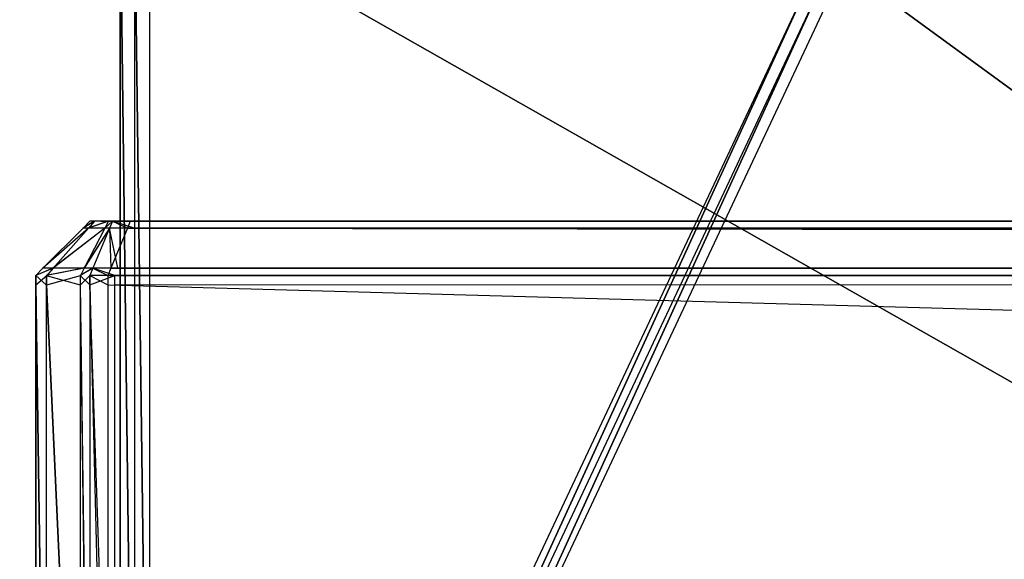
# Model space of a CAD drawing. Extents: x 0 to 0.996, y -0.498 to 0.
# Tile 5 of 101: x 0.012 to 0.03, y -0.488 to -0.478. Entities that reach past the tile are written whole.
import ezdxf

# ---------------------------------------------------------------- set-up
doc = ezdxf.new("R2010")
doc.units = 0
for name, color, linetype in [('L10_FRONT_FINION_2___REPLACEMTF', 7, 'CONTINUOUS'), ('L11_FRONT_FINION_1___REPLACEMTF', 7, 'CONTINUOUS'), ('L22_REGALELEMENT_0___REPLACEMTF', 7, 'CONTINUOUS'), ('L31_KORPUS3_2___REPLACEMTFOREMP', 7, 'CONTINUOUS')]:
    doc.layers.add(name, color=color, linetype=linetype)

msp = doc.modelspace()

# ---------------------------------------------------------------- linework, layer by layer
at = {"layer": 'L10_FRONT_FINION_2___REPLACEMTF', "color": 250}
for points, invisible_edges in [([(0.012927, -0.481792, 0.58601), (0.013128, -0.481792, 0.585543), (0.012927, -0.481792, 0.585543), (0.012927, -0.481792, 0.58601)], 13), ([(0.013128, -0.481792, 0.585543), (0.012927, -0.481792, 0.58601), (0.013128, -0.481792, 0.585811), (0.013128, -0.481792, 0.585543)], 14), ([(0.012927, -0.481792, 0.58601), (0.01315, -0.481792, 0.585948), (0.013128, -0.481792, 0.585811), (0.012927, -0.481792, 0.58601)], 13), ([(0.01315, -0.481792, 0.585948), (0.012927, -0.481792, 0.58601), (0.013007, -0.481792, 0.58609), (0.01315, -0.481792, 0.585948)], 14), ([(0.012927, -0.481792, 0.349421), (0.013128, -0.481792, 0.349126), (0.012927, -0.481792, 0.348911), (0.012927, -0.481792, 0.349421)], 13), ([(0.013128, -0.481792, 0.349126), (0.012927, -0.481792, 0.349421), (0.013128, -0.481792, 0.349421), (0.013128, -0.481792, 0.349126)], 14), ([(0.012927, -0.481792, 0.585543), (0.013128, -0.481792, 0.349421), (0.012927, -0.481792, 0.349421), (0.012927, -0.481792, 0.585543)], 13), ([(0.013128, -0.481792, 0.349421), (0.012927, -0.481792, 0.585543), (0.013128, -0.481792, 0.585543), (0.013128, -0.481792, 0.349421)], 14), ([(0.012927, -0.481792, 0.348911), (0.013154, -0.481792, 0.348969), (0.013012, -0.481792, 0.348826), (0.012927, -0.481792, 0.348911)], 13), ([(0.013154, -0.481792, 0.348969), (0.012927, -0.481792, 0.348911), (0.013128, -0.481792, 0.349126), (0.013154, -0.481792, 0.348969)], 14), ([(0.013007, -0.481792, 0.58609), (0.013409, -0.481792, 0.586207), (0.01315, -0.481792, 0.585948), (0.013007, -0.481792, 0.58609)], 13), ([(0.013409, -0.481792, 0.586207), (0.013007, -0.481792, 0.58609), (0.013266, -0.481792, 0.586349), (0.013409, -0.481792, 0.586207)], 14), ([(0.013012, -0.481792, 0.348826), (0.013411, -0.481792, 0.348712), (0.013269, -0.481792, 0.348569), (0.013012, -0.481792, 0.348826)], 13), ([(0.013411, -0.481792, 0.348712), (0.013012, -0.481792, 0.348826), (0.013154, -0.481792, 0.348969), (0.013411, -0.481792, 0.348712)], 14), ([(0.498, -0.481792, 0.586222), (0.013154, -0.481792, 0.348969), (0.013128, -0.481792, 0.349126), (0.498, -0.481792, 0.586222)], 13), ([(0.498, -0.481792, 0.586222), (0.013128, -0.481792, 0.349126), (0.013128, -0.481792, 0.349421), (0.498, -0.481792, 0.586222)], 10), ([(0.498, -0.481792, 0.586222), (0.013128, -0.481792, 0.349421), (0.013128, -0.481792, 0.585543), (0.498, -0.481792, 0.586222)], 13), ([(0.498, -0.481792, 0.586222), (0.013128, -0.481792, 0.585543), (0.013128, -0.481792, 0.585811), (0.498, -0.481792, 0.586222)], 10), ([(0.498, -0.481792, 0.586222), (0.013128, -0.481792, 0.585811), (0.01315, -0.481792, 0.585948), (0.498, -0.481792, 0.586222)], 15), ([(0.498, -0.481792, 0.586222), (0.01315, -0.481792, 0.585948), (0.013409, -0.481792, 0.586207), (0.498, -0.481792, 0.586222)], 15), ([(0.498, -0.481792, 0.586222), (0.013411, -0.481792, 0.348712), (0.013154, -0.481792, 0.348969), (0.498, -0.481792, 0.586222)], 10), ([(0.013266, -0.481792, 0.586349), (0.013497, -0.481792, 0.586222), (0.013409, -0.481792, 0.586207), (0.013266, -0.481792, 0.586349)], 13), ([(0.013497, -0.481792, 0.586222), (0.013266, -0.481792, 0.586349), (0.013341, -0.481792, 0.586424), (0.013497, -0.481792, 0.586222)], 14), ([(0.013269, -0.481792, 0.348569), (0.013578, -0.481792, 0.348699), (0.013341, -0.481792, 0.348497), (0.013269, -0.481792, 0.348569)], 13), ([(0.013578, -0.481792, 0.348699), (0.013269, -0.481792, 0.348569), (0.013411, -0.481792, 0.348712), (0.013578, -0.481792, 0.348699)], 14), ([(0.013341, -0.481792, 0.586424), (0.013672, -0.481792, 0.586222), (0.013497, -0.481792, 0.586222), (0.013341, -0.481792, 0.586424)], 13), ([(0.013672, -0.481792, 0.586222), (0.013341, -0.481792, 0.586424), (0.013672, -0.481792, 0.586424), (0.013672, -0.481792, 0.586222)], 14), ([(0.013578, -0.481792, 0.348699), (0.013798, -0.481792, 0.348497), (0.013341, -0.481792, 0.348497), (0.013578, -0.481792, 0.348699)], 13), ([(0.498, -0.481792, 0.586222), (0.013409, -0.481792, 0.586207), (0.013497, -0.481792, 0.586222), (0.498, -0.481792, 0.586222)], 15), ([(0.013411, -0.481792, 0.348712), (0.013798, -0.481792, 0.348699), (0.013578, -0.481792, 0.348699), (0.013411, -0.481792, 0.348712)], 13), ([(0.013798, -0.481792, 0.348699), (0.013411, -0.481792, 0.348712), (0.498, -0.481792, 0.348699), (0.013798, -0.481792, 0.348699)], 10), ([(0.498, -0.481792, 0.348699), (0.013411, -0.481792, 0.348712), (0.498, -0.481792, 0.586222), (0.498, -0.481792, 0.348699)], 13), ([(0.498, -0.481792, 0.586222), (0.013497, -0.481792, 0.586222), (0.013672, -0.481792, 0.586222), (0.498, -0.481792, 0.586222)], 15), ([(0.013798, -0.481792, 0.348497), (0.013578, -0.481792, 0.348699), (0.013798, -0.481792, 0.348699), (0.013798, -0.481792, 0.348497)], 14), ([(0.013672, -0.481792, 0.586424), (0.498, -0.481792, 0.586222), (0.013672, -0.481792, 0.586222), (0.013672, -0.481792, 0.586424)], 13), ([(0.498, -0.481792, 0.586222), (0.013672, -0.481792, 0.586424), (0.498, -0.481792, 0.586424), (0.498, -0.481792, 0.586222)], 14), ([(0.013798, -0.481792, 0.348699), (0.498, -0.481792, 0.348497), (0.013798, -0.481792, 0.348497), (0.013798, -0.481792, 0.348699)], 13), ([(0.498, -0.481792, 0.348497), (0.013798, -0.481792, 0.348699), (0.498, -0.481792, 0.348699), (0.498, -0.481792, 0.348497)], 14)]:
    msp.add_3dface(points, dxfattribs=dict(at, invisible_edges=invisible_edges))
at = {"layer": 'L11_FRONT_FINION_1___REPLACEMTF', "color": 8}
for points, invisible_edges in [([(0.012799, -0.481919, 0.348858), (0.013012, -0.481792, 0.348826), (0.012899, -0.481919, 0.348758), (0.012799, -0.481919, 0.348858)], 13), ([(0.013012, -0.481792, 0.348826), (0.012799, -0.481919, 0.348858), (0.012927, -0.481792, 0.348911), (0.013012, -0.481792, 0.348826)], 14), ([(0.012799, -0.481919, 0.585595), (0.012927, -0.481792, 0.349421), (0.012799, -0.481919, 0.349369), (0.012799, -0.481919, 0.585595)], 13), ([(0.012927, -0.481792, 0.349421), (0.012799, -0.481919, 0.585595), (0.012927, -0.481792, 0.585543), (0.012927, -0.481792, 0.349421)], 14), ([(0.012799, -0.481919, 0.349369), (0.012927, -0.481792, 0.348911), (0.012799, -0.481919, 0.348858), (0.012799, -0.481919, 0.349369)], 13), ([(0.012927, -0.481792, 0.348911), (0.012799, -0.481919, 0.349369), (0.012927, -0.481792, 0.349421), (0.012927, -0.481792, 0.348911)], 14), ([(0.012799, -0.481919, 0.586063), (0.013007, -0.481792, 0.58609), (0.012927, -0.481792, 0.58601), (0.012799, -0.481919, 0.586063)], 13), ([(0.013007, -0.481792, 0.58609), (0.012799, -0.481919, 0.586063), (0.012894, -0.481919, 0.586158), (0.013007, -0.481792, 0.58609)], 14), ([(0.012799, -0.481919, 0.585595), (0.012927, -0.481792, 0.58601), (0.012927, -0.481792, 0.585543), (0.012799, -0.481919, 0.585595)], 13), ([(0.012927, -0.481792, 0.58601), (0.012799, -0.481919, 0.585595), (0.012799, -0.481919, 0.586063), (0.012927, -0.481792, 0.58601)], 14), ([(0.012894, -0.481919, 0.586158), (0.013266, -0.481792, 0.586349), (0.013007, -0.481792, 0.58609), (0.012894, -0.481919, 0.586158)], 13), ([(0.013266, -0.481792, 0.586349), (0.012894, -0.481919, 0.586158), (0.0132, -0.481919, 0.586463), (0.013266, -0.481792, 0.586349)], 14), ([(0.012899, -0.481919, 0.348758), (0.013269, -0.481792, 0.348569), (0.013203, -0.481919, 0.348455), (0.012899, -0.481919, 0.348758)], 13), ([(0.013269, -0.481792, 0.348569), (0.012899, -0.481919, 0.348758), (0.013012, -0.481792, 0.348826), (0.013269, -0.481792, 0.348569)], 14), ([(0.0132, -0.481919, 0.586463), (0.013341, -0.481792, 0.586424), (0.013266, -0.481792, 0.586349), (0.0132, -0.481919, 0.586463)], 13), ([(0.013341, -0.481792, 0.586424), (0.0132, -0.481919, 0.586463), (0.013288, -0.481919, 0.586551), (0.013341, -0.481792, 0.586424)], 14), ([(0.013203, -0.481919, 0.348455), (0.013341, -0.481792, 0.348497), (0.013288, -0.481919, 0.34837), (0.013203, -0.481919, 0.348455)], 13), ([(0.013341, -0.481792, 0.348497), (0.013203, -0.481919, 0.348455), (0.013269, -0.481792, 0.348569), (0.013341, -0.481792, 0.348497)], 14), ([(0.013341, -0.481792, 0.348497), (0.013746, -0.481919, 0.34837), (0.013288, -0.481919, 0.34837), (0.013341, -0.481792, 0.348497)], 13), ([(0.013619, -0.481919, 0.586551), (0.013341, -0.481792, 0.586424), (0.013288, -0.481919, 0.586551), (0.013619, -0.481919, 0.586551)], 13), ([(0.013746, -0.481919, 0.34837), (0.013341, -0.481792, 0.348497), (0.013798, -0.481792, 0.348497), (0.013746, -0.481919, 0.34837)], 14), ([(0.013341, -0.481792, 0.586424), (0.013619, -0.481919, 0.586551), (0.013672, -0.481792, 0.586424), (0.013341, -0.481792, 0.586424)], 14), ([(0.498, -0.481919, 0.586551), (0.013672, -0.481792, 0.586424), (0.013619, -0.481919, 0.586551), (0.498, -0.481919, 0.586551)], 13), ([(0.013672, -0.481792, 0.586424), (0.498, -0.481919, 0.586551), (0.498, -0.481792, 0.586424), (0.013672, -0.481792, 0.586424)], 14), ([(0.013798, -0.481792, 0.348497), (0.498, -0.481919, 0.34837), (0.013746, -0.481919, 0.34837), (0.013798, -0.481792, 0.348497)], 13), ([(0.498, -0.481919, 0.34837), (0.013798, -0.481792, 0.348497), (0.498, -0.481792, 0.348497), (0.498, -0.481919, 0.34837)], 14), ([(0.012059, -0.482659, 0.348552), (0.012899, -0.481919, 0.348758), (0.012249, -0.482659, 0.348363), (0.012059, -0.482659, 0.348552)], 13), ([(0.012899, -0.481919, 0.348758), (0.012059, -0.482659, 0.348552), (0.012799, -0.481919, 0.348858), (0.012899, -0.481919, 0.348758)], 14), ([(0.012799, -0.481919, 0.585595), (0.012059, -0.482659, 0.349063), (0.012059, -0.482659, 0.585901), (0.012799, -0.481919, 0.585595)], 13), ([(0.012059, -0.482659, 0.349063), (0.012799, -0.481919, 0.585595), (0.012799, -0.481919, 0.349369), (0.012059, -0.482659, 0.349063)], 14), ([(0.012799, -0.481919, 0.349369), (0.012059, -0.482659, 0.348552), (0.012059, -0.482659, 0.349063), (0.012799, -0.481919, 0.349369)], 13), ([(0.012059, -0.482659, 0.348552), (0.012799, -0.481919, 0.349369), (0.012799, -0.481919, 0.348858), (0.012059, -0.482659, 0.348552)], 14), ([(0.012059, -0.482659, 0.586369), (0.012894, -0.481919, 0.586158), (0.012799, -0.481919, 0.586063), (0.012059, -0.482659, 0.586369)], 13), ([(0.012894, -0.481919, 0.586158), (0.012059, -0.482659, 0.586369), (0.012239, -0.482659, 0.586548), (0.012894, -0.481919, 0.586158)], 14), ([(0.012799, -0.481919, 0.586063), (0.012059, -0.482659, 0.585901), (0.012059, -0.482659, 0.586369), (0.012799, -0.481919, 0.586063)], 13), ([(0.012059, -0.482659, 0.585901), (0.012799, -0.481919, 0.586063), (0.012799, -0.481919, 0.585595), (0.012059, -0.482659, 0.585901)], 14), ([(0.012239, -0.482659, 0.586548), (0.0132, -0.481919, 0.586463), (0.012894, -0.481919, 0.586158), (0.012239, -0.482659, 0.586548)], 13), ([(0.0132, -0.481919, 0.586463), (0.012239, -0.482659, 0.586548), (0.012816, -0.482659, 0.587124), (0.0132, -0.481919, 0.586463)], 14), ([(0.012249, -0.482659, 0.348363), (0.013203, -0.481919, 0.348455), (0.012821, -0.482659, 0.347791), (0.012249, -0.482659, 0.348363)], 13), ([(0.013203, -0.481919, 0.348455), (0.012249, -0.482659, 0.348363), (0.012899, -0.481919, 0.348758), (0.013203, -0.481919, 0.348455)], 14), ([(0.012816, -0.482659, 0.587124), (0.013288, -0.481919, 0.586551), (0.0132, -0.481919, 0.586463), (0.012816, -0.482659, 0.587124)], 13), ([(0.013288, -0.481919, 0.586551), (0.012816, -0.482659, 0.587124), (0.012982, -0.482659, 0.58729), (0.013288, -0.481919, 0.586551)], 14), ([(0.012821, -0.482659, 0.347791), (0.013288, -0.481919, 0.34837), (0.012982, -0.482659, 0.347631), (0.012821, -0.482659, 0.347791)], 13), ([(0.013288, -0.481919, 0.34837), (0.012821, -0.482659, 0.347791), (0.013203, -0.481919, 0.348455), (0.013288, -0.481919, 0.34837)], 14), ([(0.013288, -0.481919, 0.34837), (0.01344, -0.482659, 0.347631), (0.012982, -0.482659, 0.347631), (0.013288, -0.481919, 0.34837)], 13), ([(0.013313, -0.482659, 0.58729), (0.013288, -0.481919, 0.586551), (0.012982, -0.482659, 0.58729), (0.013313, -0.482659, 0.58729)], 13), ([(0.01344, -0.482659, 0.347631), (0.013288, -0.481919, 0.34837), (0.013746, -0.481919, 0.34837), (0.01344, -0.482659, 0.347631)], 14), ([(0.013288, -0.481919, 0.586551), (0.013313, -0.482659, 0.58729), (0.013619, -0.481919, 0.586551), (0.013288, -0.481919, 0.586551)], 14), ([(0.498, -0.482659, 0.58729), (0.013619, -0.481919, 0.586551), (0.013313, -0.482659, 0.58729), (0.498, -0.482659, 0.58729)], 13), ([(0.013746, -0.481919, 0.34837), (0.498, -0.482659, 0.347631), (0.01344, -0.482659, 0.347631), (0.013746, -0.481919, 0.34837)], 13), ([(0.013619, -0.481919, 0.586551), (0.498, -0.482659, 0.58729), (0.498, -0.481919, 0.586551), (0.013619, -0.481919, 0.586551)], 14), ([(0.498, -0.482659, 0.347631), (0.013746, -0.481919, 0.34837), (0.498, -0.481919, 0.34837), (0.498, -0.482659, 0.347631)], 14), ([(0.011927, -0.482792, 0.585955), (0.012059, -0.482659, 0.586369), (0.012059, -0.482659, 0.585901), (0.011927, -0.482792, 0.585955)], 13), ([(0.012059, -0.482659, 0.586369), (0.011927, -0.482792, 0.585955), (0.011927, -0.482792, 0.586424), (0.012059, -0.482659, 0.586369)], 14), ([(0.011927, -0.482792, 0.586424), (0.012239, -0.482659, 0.586548), (0.012059, -0.482659, 0.586369), (0.011927, -0.482792, 0.586424)], 13), ([(0.012239, -0.482659, 0.586548), (0.011927, -0.482792, 0.586424), (0.012121, -0.482792, 0.586618), (0.012239, -0.482659, 0.586548)], 14), ([(0.011927, -0.482792, 0.349008), (0.012059, -0.482659, 0.348552), (0.011927, -0.482792, 0.348497), (0.011927, -0.482792, 0.349008)], 13), ([(0.012059, -0.482659, 0.348552), (0.011927, -0.482792, 0.349008), (0.012059, -0.482659, 0.349063), (0.012059, -0.482659, 0.348552)], 14), ([(0.011927, -0.482792, 0.585955), (0.012059, -0.482659, 0.349063), (0.011927, -0.482792, 0.349008), (0.011927, -0.482792, 0.585955)], 13), ([(0.012059, -0.482659, 0.349063), (0.011927, -0.482792, 0.585955), (0.012059, -0.482659, 0.585901), (0.012059, -0.482659, 0.349063)], 14), ([(0.011927, -0.482792, 0.348497), (0.012249, -0.482659, 0.348363), (0.012132, -0.482792, 0.348292), (0.011927, -0.482792, 0.348497)], 13), ([(0.012249, -0.482659, 0.348363), (0.011927, -0.482792, 0.348497), (0.012059, -0.482659, 0.348552), (0.012249, -0.482659, 0.348363)], 14), ([(0.012121, -0.482792, 0.586618), (0.012816, -0.482659, 0.587124), (0.012239, -0.482659, 0.586548), (0.012121, -0.482792, 0.586618)], 13), ([(0.012816, -0.482659, 0.587124), (0.012121, -0.482792, 0.586618), (0.012747, -0.482792, 0.587243), (0.012816, -0.482659, 0.587124)], 14), ([(0.012132, -0.482792, 0.348292), (0.012821, -0.482659, 0.347791), (0.012752, -0.482792, 0.347672), (0.012132, -0.482792, 0.348292)], 13), ([(0.012821, -0.482659, 0.347791), (0.012132, -0.482792, 0.348292), (0.012249, -0.482659, 0.348363), (0.012821, -0.482659, 0.347791)], 14), ([(0.012747, -0.482792, 0.587243), (0.012982, -0.482659, 0.58729), (0.012816, -0.482659, 0.587124), (0.012747, -0.482792, 0.587243)], 13), ([(0.012982, -0.482659, 0.58729), (0.012747, -0.482792, 0.587243), (0.012927, -0.482792, 0.587423), (0.012982, -0.482659, 0.58729)], 14), ([(0.012752, -0.482792, 0.347672), (0.012982, -0.482659, 0.347631), (0.012927, -0.482792, 0.347498), (0.012752, -0.482792, 0.347672)], 13), ([(0.012982, -0.482659, 0.347631), (0.012752, -0.482792, 0.347672), (0.012821, -0.482659, 0.347791), (0.012982, -0.482659, 0.347631)], 14), ([(0.013258, -0.482792, 0.587423), (0.012982, -0.482659, 0.58729), (0.012927, -0.482792, 0.587423), (0.013258, -0.482792, 0.587423)], 13), ([(0.012982, -0.482659, 0.347631), (0.013385, -0.482792, 0.347498), (0.012927, -0.482792, 0.347498), (0.012982, -0.482659, 0.347631)], 13), ([(0.012982, -0.482659, 0.58729), (0.013258, -0.482792, 0.587423), (0.013313, -0.482659, 0.58729), (0.012982, -0.482659, 0.58729)], 14), ([(0.013385, -0.482792, 0.347498), (0.012982, -0.482659, 0.347631), (0.01344, -0.482659, 0.347631), (0.013385, -0.482792, 0.347498)], 14), ([(0.498, -0.482792, 0.587423), (0.013313, -0.482659, 0.58729), (0.013258, -0.482792, 0.587423), (0.498, -0.482792, 0.587423)], 13), ([(0.013313, -0.482659, 0.58729), (0.498, -0.482792, 0.587423), (0.498, -0.482659, 0.58729), (0.013313, -0.482659, 0.58729)], 14), ([(0.01344, -0.482659, 0.347631), (0.498, -0.482792, 0.347498), (0.013385, -0.482792, 0.347498), (0.01344, -0.482659, 0.347631)], 13), ([(0.498, -0.482792, 0.347498), (0.01344, -0.482659, 0.347631), (0.498, -0.482659, 0.347631), (0.498, -0.482792, 0.347498)], 14), ([(0.012121, -0.482964, 0.586618), (0.011927, -0.482792, 0.586424), (0.011927, -0.482964, 0.586424), (0.012121, -0.482964, 0.586618)], 13), ([(0.011927, -0.482792, 0.586424), (0.012121, -0.482964, 0.586618), (0.012121, -0.482792, 0.586618), (0.011927, -0.482792, 0.586424)], 14), ([(0.011927, -0.482792, 0.586424), (0.011927, -0.482964, 0.585955), (0.011927, -0.482964, 0.586424), (0.011927, -0.482792, 0.586424)], 13), ([(0.011927, -0.482964, 0.585955), (0.011927, -0.482792, 0.586424), (0.011927, -0.482792, 0.585955), (0.011927, -0.482964, 0.585955)], 14), ([(0.011927, -0.482792, 0.585955), (0.011927, -0.482964, 0.349008), (0.011927, -0.482964, 0.585955), (0.011927, -0.482792, 0.585955)], 13), ([(0.011927, -0.482964, 0.349008), (0.011927, -0.482792, 0.585955), (0.011927, -0.482792, 0.349008), (0.011927, -0.482964, 0.349008)], 14), ([(0.011927, -0.482792, 0.349008), (0.011927, -0.482964, 0.348497), (0.011927, -0.482964, 0.349008), (0.011927, -0.482792, 0.349008)], 13), ([(0.011927, -0.482964, 0.348497), (0.011927, -0.482792, 0.349008), (0.011927, -0.482792, 0.348497), (0.011927, -0.482964, 0.348497)], 14), ([(0.012132, -0.482792, 0.348292), (0.011927, -0.482964, 0.348497), (0.011927, -0.482792, 0.348497), (0.012132, -0.482792, 0.348292)], 13), ([(0.011927, -0.482964, 0.348497), (0.012132, -0.482792, 0.348292), (0.012132, -0.482964, 0.348292), (0.011927, -0.482964, 0.348497)], 14), ([(0.012747, -0.482964, 0.587243), (0.012121, -0.482792, 0.586618), (0.012121, -0.482964, 0.586618), (0.012747, -0.482964, 0.587243)], 13), ([(0.012121, -0.482792, 0.586618), (0.012747, -0.482964, 0.587243), (0.012747, -0.482792, 0.587243), (0.012121, -0.482792, 0.586618)], 14), ([(0.012752, -0.482792, 0.347672), (0.012132, -0.482964, 0.348292), (0.012132, -0.482792, 0.348292), (0.012752, -0.482792, 0.347672)], 13), ([(0.012132, -0.482964, 0.348292), (0.012752, -0.482792, 0.347672), (0.012752, -0.482964, 0.347672), (0.012132, -0.482964, 0.348292)], 14), ([(0.012927, -0.482964, 0.587423), (0.012747, -0.482792, 0.587243), (0.012747, -0.482964, 0.587243), (0.012927, -0.482964, 0.587423)], 13), ([(0.012747, -0.482792, 0.587243), (0.012927, -0.482964, 0.587423), (0.012927, -0.482792, 0.587423), (0.012747, -0.482792, 0.587243)], 14), ([(0.012927, -0.482792, 0.347498), (0.012752, -0.482964, 0.347672), (0.012752, -0.482792, 0.347672), (0.012927, -0.482792, 0.347498)], 13), ([(0.012752, -0.482964, 0.347672), (0.012927, -0.482792, 0.347498), (0.012927, -0.482964, 0.347498), (0.012752, -0.482964, 0.347672)], 14), ([(0.013385, -0.482792, 0.347498), (0.012927, -0.482964, 0.347498), (0.012927, -0.482792, 0.347498), (0.013385, -0.482792, 0.347498)], 13), ([(0.012927, -0.482964, 0.347498), (0.013385, -0.482792, 0.347498), (0.013385, -0.482964, 0.347498), (0.012927, -0.482964, 0.347498)], 14), ([(0.013258, -0.482964, 0.587423), (0.012927, -0.482792, 0.587423), (0.012927, -0.482964, 0.587423), (0.013258, -0.482964, 0.587423)], 13), ([(0.012927, -0.482792, 0.587423), (0.013258, -0.482964, 0.587423), (0.013258, -0.482792, 0.587423), (0.012927, -0.482792, 0.587423)], 14), ([(0.498, -0.482964, 0.587423), (0.013258, -0.482792, 0.587423), (0.013258, -0.482964, 0.587423), (0.498, -0.482964, 0.587423)], 13), ([(0.013258, -0.482792, 0.587423), (0.498, -0.482964, 0.587423), (0.498, -0.482792, 0.587423), (0.013258, -0.482792, 0.587423)], 14), ([(0.498, -0.482792, 0.347498), (0.013385, -0.482964, 0.347498), (0.013385, -0.482792, 0.347498), (0.498, -0.482792, 0.347498)], 13), ([(0.013385, -0.482964, 0.347498), (0.498, -0.482792, 0.347498), (0.498, -0.482964, 0.347498), (0.013385, -0.482964, 0.347498)], 14), ([(0.011927, -0.482964, 0.349008), (0.011927, -0.496623, 0.348497), (0.011927, -0.496623, 0.349008), (0.011927, -0.482964, 0.349008)], 13), ([(0.011927, -0.496623, 0.348497), (0.011927, -0.482964, 0.349008), (0.011927, -0.482964, 0.348497), (0.011927, -0.496623, 0.348497)], 14), ([(0.011927, -0.482964, 0.585955), (0.011927, -0.496623, 0.349008), (0.011927, -0.496623, 0.585955), (0.011927, -0.482964, 0.585955)], 13), ([(0.011927, -0.496623, 0.349008), (0.011927, -0.482964, 0.585955), (0.011927, -0.482964, 0.349008), (0.011927, -0.496623, 0.349008)], 14), ([(0.011927, -0.482964, 0.586424), (0.011927, -0.496623, 0.585955), (0.011927, -0.496623, 0.586424), (0.011927, -0.482964, 0.586424)], 13), ([(0.011927, -0.496623, 0.585955), (0.011927, -0.482964, 0.586424), (0.011927, -0.482964, 0.585955), (0.011927, -0.496623, 0.585955)], 14), ([(0.012121, -0.496623, 0.586618), (0.011927, -0.482964, 0.586424), (0.011927, -0.496623, 0.586424), (0.012121, -0.496623, 0.586618)], 13), ([(0.011927, -0.482964, 0.586424), (0.012121, -0.496623, 0.586618), (0.012121, -0.482964, 0.586618), (0.011927, -0.482964, 0.586424)], 14), ([(0.011927, -0.482964, 0.348497), (0.012132, -0.496623, 0.348292), (0.011927, -0.496623, 0.348497), (0.011927, -0.482964, 0.348497)], 13), ([(0.012132, -0.496623, 0.348292), (0.011927, -0.482964, 0.348497), (0.012132, -0.482964, 0.348292), (0.012132, -0.496623, 0.348292)], 14), ([(0.012747, -0.496623, 0.587243), (0.012121, -0.482964, 0.586618), (0.012121, -0.496623, 0.586618), (0.012747, -0.496623, 0.587243)], 13), ([(0.012121, -0.482964, 0.586618), (0.012747, -0.496623, 0.587243), (0.012747, -0.482964, 0.587243), (0.012121, -0.482964, 0.586618)], 14), ([(0.012132, -0.482964, 0.348292), (0.012752, -0.496623, 0.347672), (0.012132, -0.496623, 0.348292), (0.012132, -0.482964, 0.348292)], 13), ([(0.012752, -0.496623, 0.347672), (0.012132, -0.482964, 0.348292), (0.012752, -0.482964, 0.347672), (0.012752, -0.496623, 0.347672)], 14), ([(0.012927, -0.496623, 0.587423), (0.012747, -0.482964, 0.587243), (0.012747, -0.496623, 0.587243), (0.012927, -0.496623, 0.587423)], 13), ([(0.012747, -0.482964, 0.587243), (0.012927, -0.496623, 0.587423), (0.012927, -0.482964, 0.587423), (0.012747, -0.482964, 0.587243)], 14), ([(0.012752, -0.482964, 0.347672), (0.012927, -0.496623, 0.347498), (0.012752, -0.496623, 0.347672), (0.012752, -0.482964, 0.347672)], 13), ([(0.012927, -0.496623, 0.347498), (0.012752, -0.482964, 0.347672), (0.012927, -0.482964, 0.347498), (0.012927, -0.496623, 0.347498)], 14), ([(0.012927, -0.482964, 0.347498), (0.013385, -0.496623, 0.347498), (0.012927, -0.496623, 0.347498), (0.012927, -0.482964, 0.347498)], 13), ([(0.013385, -0.496623, 0.347498), (0.012927, -0.482964, 0.347498), (0.013385, -0.482964, 0.347498), (0.013385, -0.496623, 0.347498)], 14), ([(0.013258, -0.496623, 0.587423), (0.012927, -0.482964, 0.587423), (0.012927, -0.496623, 0.587423), (0.013258, -0.496623, 0.587423)], 13), ([(0.012927, -0.482964, 0.587423), (0.013258, -0.496623, 0.587423), (0.013258, -0.482964, 0.587423), (0.012927, -0.482964, 0.587423)], 14), ([(0.498, -0.496623, 0.587423), (0.013258, -0.482964, 0.587423), (0.013258, -0.496623, 0.587423), (0.498, -0.496623, 0.587423)], 13), ([(0.013258, -0.482964, 0.587423), (0.498, -0.496623, 0.587423), (0.498, -0.482964, 0.587423), (0.013258, -0.482964, 0.587423)], 14), ([(0.498, -0.482964, 0.347498), (0.013385, -0.496623, 0.347498), (0.013385, -0.482964, 0.347498), (0.498, -0.482964, 0.347498)], 13), ([(0.013385, -0.496623, 0.347498), (0.498, -0.482964, 0.347498), (0.498, -0.496623, 0.347498), (0.013385, -0.496623, 0.347498)], 14)]:
    msp.add_3dface(points, dxfattribs=dict(at, invisible_edges=invisible_edges))
at = {"layer": 'L22_REGALELEMENT_0___REPLACEMTF', "color": 40}
for points, invisible_edges in [([(0.013753, -0.497142, 0.344528), (0.013483, -0.475717, 0.344528), (0.013483, -0.497142, 0.344528), (0.013753, -0.497142, 0.344528)], 13), ([(0.013483, -0.475717, 0.344528), (0.013753, -0.497142, 0.344528), (0.013753, -0.475717, 0.344528), (0.013483, -0.475717, 0.344528)], 14), ([(0.013483, -0.475717, 0.011369), (0.013753, -0.497142, 0.011369), (0.013483, -0.497142, 0.011369), (0.013483, -0.475717, 0.011369)], 13), ([(0.013753, -0.497142, 0.011369), (0.013483, -0.475717, 0.011369), (0.013753, -0.475717, 0.011369), (0.013753, -0.497142, 0.011369)], 14), ([(0.013483, -0.475717, 0.344528), (0.013483, -0.497142, 0.344297), (0.013483, -0.497142, 0.344528), (0.013483, -0.475717, 0.344528)], 13), ([(0.013483, -0.497142, 0.344297), (0.013483, -0.475717, 0.344528), (0.013483, -0.475717, 0.344297), (0.013483, -0.497142, 0.344297)], 14), ([(0.013483, -0.475717, 0.344297), (0.013483, -0.497142, 0.011718), (0.013483, -0.497142, 0.344297), (0.013483, -0.475717, 0.344297)], 13), ([(0.013483, -0.497142, 0.011718), (0.013483, -0.475717, 0.344297), (0.013483, -0.475717, 0.011718), (0.013483, -0.497142, 0.011718)], 14), ([(0.013483, -0.475717, 0.011718), (0.013483, -0.497142, 0.011369), (0.013483, -0.497142, 0.011718), (0.013483, -0.475717, 0.011718)], 13), ([(0.013483, -0.497142, 0.011369), (0.013483, -0.475717, 0.011718), (0.013483, -0.475717, 0.011369), (0.013483, -0.497142, 0.011369)], 14), ([(0.014027, -0.497142, 0.344528), (0.013753, -0.475717, 0.344528), (0.013753, -0.497142, 0.344528), (0.014027, -0.497142, 0.344528)], 13), ([(0.013753, -0.475717, 0.344528), (0.014027, -0.497142, 0.344528), (0.014027, -0.475717, 0.344528), (0.013753, -0.475717, 0.344528)], 14), ([(0.013753, -0.475717, 0.011369), (0.014027, -0.497142, 0.011369), (0.013753, -0.497142, 0.011369), (0.013753, -0.475717, 0.011369)], 13), ([(0.014027, -0.497142, 0.011369), (0.013753, -0.475717, 0.011369), (0.014027, -0.475717, 0.011369), (0.014027, -0.497142, 0.011369)], 14), ([(0.014027, -0.475717, 0.011369), (0.05176, -0.497142, 0.011369), (0.014027, -0.497142, 0.011369), (0.014027, -0.475717, 0.011369)], 13), ([(0.05176, -0.497142, 0.011369), (0.014027, -0.475717, 0.011369), (0.05176, -0.475717, 0.011369), (0.05176, -0.497142, 0.011369)], 14), ([(0.05176, -0.497142, 0.344528), (0.014027, -0.475717, 0.344528), (0.014027, -0.497142, 0.344528), (0.05176, -0.497142, 0.344528)], 13), ([(0.014027, -0.475717, 0.344528), (0.05176, -0.497142, 0.344528), (0.05176, -0.475717, 0.344528), (0.014027, -0.475717, 0.344528)], 14), ([(0.016852, -0.497258, 0.014609), (0.026346, -0.477096, 0.023276), (0.016852, -0.497258, 0.014951), (0.016852, -0.497258, 0.014609)], 13), ([(0.026346, -0.477096, 0.023276), (0.016852, -0.497258, 0.014609), (0.026346, -0.477096, 0.022954), (0.026346, -0.477096, 0.023276)], 14), ([(0.026346, -0.477096, 0.331198), (0.017117, -0.497258, 0.341145), (0.016852, -0.497258, 0.341145), (0.026346, -0.477096, 0.331198)], 13), ([(0.017117, -0.497258, 0.014609), (0.026346, -0.477096, 0.022954), (0.016852, -0.497258, 0.014609), (0.017117, -0.497258, 0.014609)], 13), ([(0.016852, -0.497258, 0.340918), (0.026346, -0.477096, 0.331198), (0.016852, -0.497258, 0.341145), (0.016852, -0.497258, 0.340918)], 13), ([(0.026346, -0.477096, 0.331198), (0.016852, -0.497258, 0.340918), (0.026346, -0.477096, 0.330985), (0.026346, -0.477096, 0.331198)], 14), ([(0.016852, -0.497258, 0.014951), (0.026346, -0.477096, 0.330985), (0.016852, -0.497258, 0.340918), (0.016852, -0.497258, 0.014951)], 13), ([(0.026346, -0.477096, 0.330985), (0.016852, -0.497258, 0.014951), (0.026346, -0.477096, 0.023276), (0.026346, -0.477096, 0.330985)], 14), ([(0.017117, -0.497258, 0.341145), (0.026346, -0.477096, 0.331198), (0.026598, -0.477096, 0.331198), (0.017117, -0.497258, 0.341145)], 14), ([(0.026598, -0.477096, 0.331198), (0.017386, -0.497258, 0.341145), (0.017117, -0.497258, 0.341145), (0.026598, -0.477096, 0.331198)], 13), ([(0.026346, -0.477096, 0.022954), (0.017117, -0.497258, 0.014609), (0.026598, -0.477096, 0.022954), (0.026346, -0.477096, 0.022954)], 14), ([(0.017386, -0.497258, 0.014609), (0.026598, -0.477096, 0.022954), (0.017117, -0.497258, 0.014609), (0.017386, -0.497258, 0.014609)], 13), ([(0.054473, -0.497258, 0.014609), (0.026854, -0.477096, 0.022954), (0.017386, -0.497258, 0.014609), (0.054473, -0.497258, 0.014609)], 13), ([(0.017386, -0.497258, 0.341145), (0.026598, -0.477096, 0.331198), (0.026854, -0.477096, 0.331198), (0.017386, -0.497258, 0.341145)], 14), ([(0.026854, -0.477096, 0.331198), (0.054473, -0.497258, 0.341145), (0.017386, -0.497258, 0.341145), (0.026854, -0.477096, 0.331198)], 13), ([(0.026598, -0.477096, 0.022954), (0.017386, -0.497258, 0.014609), (0.026854, -0.477096, 0.022954), (0.026598, -0.477096, 0.022954)], 14), ([(0.026854, -0.477096, 0.022954), (0.054473, -0.497258, 0.014609), (0.062119, -0.477096, 0.022954), (0.026854, -0.477096, 0.022954)], 14), ([(0.054473, -0.497258, 0.341145), (0.026854, -0.477096, 0.331198), (0.062119, -0.477096, 0.331198), (0.054473, -0.497258, 0.341145)], 14)]:
    msp.add_3dface(points, dxfattribs=dict(at, invisible_edges=invisible_edges))
at = {"layer": 'L31_KORPUS3_2___REPLACEMTFOREMP', "color": 8, "invisible_edges": 15}
for points in [[(0.000909, -0.497407), (0.000912, -0.000595), (0.098, -0.497407), (0.000909, -0.497407)], [(0.000912, -0.000597, 0.00769), (0.000909, -0.497405, 0.00769), (0.098, -0.497405, 0.00769), (0.000912, -0.000597, 0.00769)], [(0.098, -0.497407), (0.000912, -0.000595), (0.098, -0.000595), (0.098, -0.497407)], [(0.000912, -0.000597, 0.00769), (0.098, -0.497405, 0.00769), (0.098, -0.000597, 0.00769), (0.000912, -0.000597, 0.00769)]]:
    msp.add_3dface(points, dxfattribs=at)

doc.saveas('drawing.dxf')
